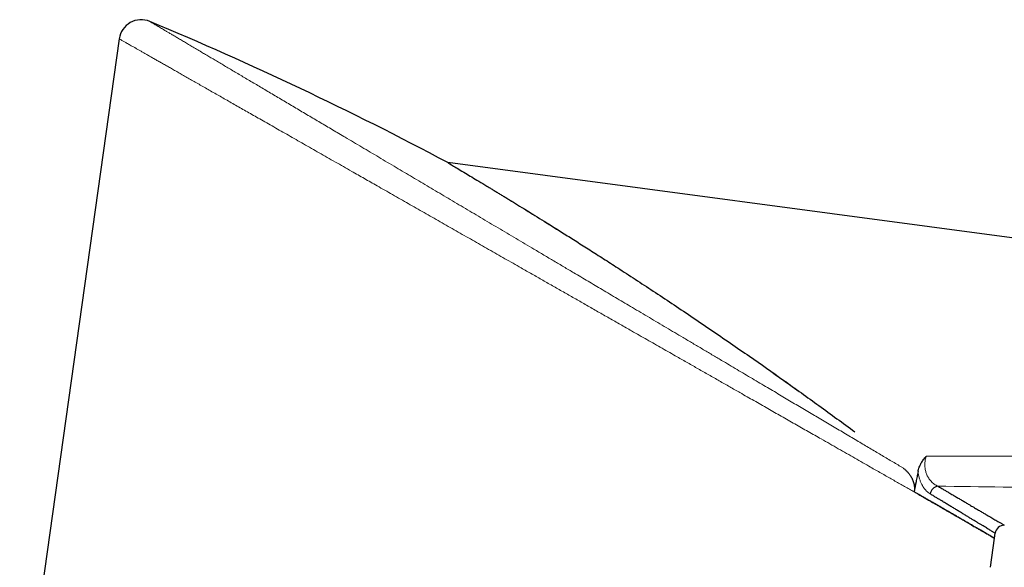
# Model space of a CAD drawing. Header units: millimetres. Extents: x 8 to 869, y 12 to 834.
# Tile 211 of 217: x 743 to 796, y 748 to 778. Entities that reach past the tile are written whole.
import ezdxf

# ---------------------------------------------------------------- set-up
doc = ezdxf.new("R2010")
doc.units = ezdxf.units.MM

msp = doc.modelspace()

# ---------------------------------------------------------------- linework, layer by layer
at = {"color": 7, "linetype": 'Continuous', "lineweight": 30}
for p, q in [((748.265, 776.739), (742.885, 738.462)), ((766.025, 770.055), (766.048, 770.042)), ((854.881, 758.217), (766.025, 770.055)), ((766.048, 770.042), (766.048, 770.042)), ((788.042, 755.541), (788.045, 755.539)), ((791.485, 752.129), (791.489, 752.129)), ((791.489, 752.129), (791.489, 752.129)), ((795.572, 749.773), (795.61, 750.043)), ((795.352, 748.205), (795.572, 749.773))]:
    msp.add_line(p, q, dxfattribs=at)
for centre, radius, start, end in [((749.453, 776.572), 1.2, 67.3251, 172.0073), ((792.633, 752.04), 0.559, 102.6497, 166.3606), ((796.105, 749.973), 0.5, 90.1814, 171.969)]:
    msp.add_arc(centre, radius, start, end, dxfattribs=at)
msp.add_ellipse((691.365, 627.353), major_axis=(150.173, -88.459), ratio=0.92388, start_param=1.617289, end_param=1.719648, dxfattribs=at)
at = {"color": 252, "linetype": 'Continuous', "lineweight": 0}
for points, knots in [([(749.916, 777.679), (749.916, 777.679), (749.917, 777.679), (749.931, 777.67), (749.953, 777.657), (749.986, 777.638), (750.029, 777.612), (750.081, 777.582), (750.143, 777.545), (750.214, 777.502), (750.296, 777.454), (750.388, 777.399), (750.491, 777.338), (750.604, 777.272), (750.727, 777.199), (750.86, 777.12), (751.01, 777.031), (751.179, 776.931), (751.368, 776.819), (751.57, 776.7), (751.784, 776.573), (752.012, 776.438), (752.253, 776.295), (752.505, 776.146), (752.752, 776), (752.991, 775.858), (753.219, 775.723), (753.455, 775.583), (753.698, 775.439), (753.949, 775.291), (754.207, 775.138), (754.472, 774.981), (754.744, 774.82), (755.024, 774.654), (755.311, 774.484), (755.605, 774.31), (755.905, 774.133), (756.212, 773.951), (756.525, 773.765), (756.845, 773.576), (757.166, 773.386), (757.489, 773.194), (757.814, 773.002), (758.143, 772.807), (758.473, 772.612), (758.802, 772.417), (759.129, 772.223), (759.461, 772.026), (759.798, 771.827), (760.138, 771.626), (760.514, 771.403), (760.927, 771.159), (761.377, 770.892), (761.834, 770.622), (762.296, 770.348), (762.764, 770.071), (763.224, 769.798), (763.675, 769.531), (764.118, 769.269), (764.564, 769.005), (765.015, 768.738), (765.47, 768.468), (765.93, 768.196), (766.392, 767.922), (766.858, 767.647), (767.326, 767.369), (767.798, 767.09), (768.272, 766.809), (768.749, 766.526), (769.229, 766.242), (769.713, 765.956), (770.197, 765.669), (770.699, 765.372), (771.219, 765.064), (771.757, 764.745), (772.296, 764.427), (772.783, 764.138), (773.219, 763.88), (773.603, 763.652), (773.987, 763.425), (774.379, 763.193), (774.779, 762.956), (775.187, 762.714), (775.595, 762.473), (776.02, 762.221), (776.462, 761.96), (776.92, 761.688), (777.378, 761.417), (777.834, 761.147), (778.288, 760.878), (778.766, 760.595), (779.266, 760.299), (779.787, 759.99), (780.305, 759.684), (780.79, 759.397), (781.241, 759.129), (781.66, 758.882), (782.075, 758.636), (782.488, 758.391), (782.898, 758.149), (783.293, 757.914), (783.675, 757.688), (784.044, 757.47), (784.41, 757.253), (784.772, 757.039), (785.131, 756.826), (785.486, 756.616), (785.838, 756.408), (786.192, 756.198), (786.549, 755.986), (786.909, 755.774), (787.263, 755.564), (787.612, 755.357), (787.956, 755.154), (788.287, 754.958), (788.605, 754.769), (788.912, 754.588), (789.212, 754.41), (789.508, 754.235), (789.798, 754.063), (790.082, 753.895), (790.36, 753.73), (790.54, 753.623), (790.63, 753.57)], [0, 0, 0, 0, 0.007087, 0.014948, 0.022809, 0.030686, 0.038563, 0.046487, 0.054412, 0.062352, 0.070292, 0.078419, 0.086547, 0.094674, 0.102839, 0.111005, 0.11917, 0.128605, 0.138044, 0.147483, 0.156919, 0.166457, 0.175998, 0.18554, 0.195078, 0.202759, 0.210439, 0.218133, 0.225827, 0.233558, 0.24129, 0.249035, 0.256779, 0.264591, 0.272402, 0.280226, 0.28805, 0.295911, 0.303772, 0.311646, 0.319519, 0.327126, 0.334733, 0.34235, 0.349967, 0.357243, 0.364519, 0.371794, 0.37909, 0.386387, 0.393683, 0.403019, 0.412357, 0.421693, 0.431071, 0.44045, 0.449827, 0.458468, 0.46711, 0.475765, 0.48442, 0.493152, 0.501885, 0.510631, 0.519378, 0.528166, 0.536954, 0.545757, 0.554559, 0.56344, 0.572321, 0.581216, 0.590111, 0.599925, 0.609739, 0.619573, 0.629406, 0.636419, 0.643432, 0.650453, 0.657473, 0.664955, 0.672437, 0.679928, 0.687419, 0.69591, 0.704401, 0.712892, 0.721412, 0.729932, 0.738451, 0.748383, 0.758314, 0.768267, 0.778219, 0.786434, 0.794649, 0.802863, 0.811105, 0.819347, 0.827589, 0.835221, 0.842852, 0.850494, 0.858136, 0.865808, 0.873481, 0.881164, 0.888847, 0.897026, 0.905207, 0.913386, 0.921596, 0.929806, 0.938015, 0.945739, 0.953463, 0.961188, 0.968911, 0.976683, 0.984456, 0.992229, 1, 1, 1, 1]), ([(792.169, 751.738), (792.112, 751.77), (791.981, 751.845), (791.768, 751.966), (791.531, 752.101), (791.288, 752.24), (791.039, 752.382), (790.783, 752.527), (790.524, 752.675), (790.261, 752.825), (789.996, 752.976), (789.725, 753.13), (789.448, 753.288), (789.167, 753.448), (788.838, 753.635), (788.458, 753.852), (788.025, 754.098), (787.582, 754.351), (787.131, 754.607), (786.674, 754.868), (786.251, 755.109), (785.862, 755.33), (785.508, 755.532), (785.15, 755.736), (784.788, 755.942), (784.421, 756.151), (784.054, 756.36), (783.687, 756.569), (783.32, 756.778), (782.949, 756.989), (782.575, 757.202), (782.197, 757.417), (781.76, 757.666), (781.262, 757.95), (780.701, 758.269), (780.135, 758.592), (779.566, 758.916), (778.995, 759.241), (778.48, 759.535), (778.018, 759.798), (777.61, 760.03), (777.201, 760.263), (776.79, 760.497), (776.377, 760.732), (775.899, 761.004), (775.357, 761.313), (774.749, 761.659), (774.138, 762.007), (773.534, 762.351), (772.936, 762.692), (772.344, 763.029), (771.751, 763.366), (771.162, 763.702), (770.576, 764.036), (770.04, 764.341), (769.552, 764.619), (769.112, 764.869), (768.672, 765.12), (768.232, 765.37), (767.793, 765.62), (767.355, 765.87), (766.918, 766.119), (766.481, 766.367), (766.045, 766.615), (765.611, 766.863), (765.179, 767.109), (764.748, 767.354), (764.318, 767.599), (763.89, 767.843), (763.465, 768.085), (763.041, 768.326), (762.62, 768.566), (762.226, 768.79), (761.857, 769.001), (761.513, 769.196), (761.171, 769.391), (760.795, 769.605), (760.386, 769.838), (759.946, 770.089), (759.51, 770.337), (759.078, 770.583), (758.651, 770.826), (758.232, 771.065), (757.82, 771.299), (757.415, 771.53), (757.016, 771.757), (756.623, 771.981), (756.236, 772.201), (755.869, 772.41), (755.523, 772.607), (755.195, 772.793), (754.873, 772.977), (754.557, 773.157), (754.246, 773.334), (753.941, 773.508), (753.642, 773.678), (753.35, 773.844), (753.063, 774.007), (752.783, 774.167), (752.51, 774.322), (752.244, 774.474), (751.985, 774.621), (751.733, 774.765), (751.489, 774.904), (751.254, 775.038), (751.028, 775.166), (750.811, 775.289), (750.603, 775.408), (750.402, 775.522), (750.209, 775.632), (750.025, 775.737), (749.849, 775.838), (749.681, 775.933), (749.522, 776.024), (749.372, 776.109), (749.23, 776.189), (749.098, 776.265), (748.975, 776.335), (748.862, 776.399), (748.758, 776.459), (748.664, 776.512), (748.579, 776.56), (748.505, 776.603), (748.44, 776.639), (748.386, 776.67), (748.341, 776.696), (748.306, 776.716), (748.281, 776.73), (748.269, 776.737), (748.264, 776.74), (748.265, 776.739), (748.265, 776.739)], [0, 0, 0, 0, 0.005214, 0.012057, 0.018901, 0.025744, 0.032608, 0.039473, 0.046337, 0.053016, 0.059695, 0.066373, 0.07307, 0.079768, 0.086466, 0.096155, 0.105845, 0.115559, 0.125274, 0.134839, 0.14441, 0.151523, 0.158636, 0.165748, 0.172881, 0.180015, 0.187148, 0.194087, 0.201027, 0.207966, 0.214923, 0.221881, 0.228839, 0.238905, 0.248971, 0.259061, 0.269151, 0.279086, 0.289026, 0.296046, 0.303066, 0.310086, 0.317123, 0.324161, 0.331198, 0.341458, 0.351719, 0.362003, 0.372288, 0.382198, 0.392109, 0.402041, 0.411973, 0.421748, 0.431528, 0.438946, 0.446365, 0.453783, 0.461221, 0.46866, 0.476099, 0.483576, 0.491054, 0.498531, 0.506029, 0.513528, 0.521027, 0.528565, 0.536104, 0.543643, 0.551204, 0.558765, 0.566326, 0.572632, 0.578938, 0.58525, 0.591561, 0.599923, 0.608285, 0.616647, 0.625041, 0.633436, 0.641831, 0.650124, 0.658419, 0.666713, 0.67504, 0.683368, 0.691695, 0.699114, 0.706533, 0.713963, 0.721393, 0.728863, 0.736334, 0.743806, 0.751276, 0.758794, 0.766313, 0.773833, 0.78135, 0.788914, 0.796477, 0.804054, 0.81163, 0.819071, 0.826511, 0.833965, 0.841418, 0.848918, 0.856419, 0.86392, 0.871419, 0.878973, 0.886529, 0.894086, 0.90164, 0.909246, 0.916852, 0.924473, 0.932093, 0.939688, 0.947283, 0.954893, 0.962502, 0.970157, 0.977812, 0.985482, 0.993153, 0.999206, 1, 1, 1, 1]), ([(791.884, 754.202), (791.874, 754.169), (791.855, 754.103), (791.834, 754.006), (791.82, 753.913), (791.812, 753.822), (791.809, 753.731), (791.812, 753.65), (791.819, 753.566), (791.832, 753.48), (791.853, 753.383), (791.882, 753.289), (791.918, 753.195), (791.964, 753.101), (792.018, 753.01), (792.078, 752.925), (792.148, 752.843), (792.228, 752.765), (792.318, 752.694), (792.412, 752.633), (792.477, 752.602), (792.51, 752.586)], [0, 0, 0, 0, 0.045649, 0.09168, 0.131502, 0.171614, 0.212664, 0.254044, 0.281769, 0.328719, 0.376103, 0.424753, 0.473789, 0.531158, 0.589, 0.64814, 0.707651, 0.779586, 0.852012, 0.925803, 1, 1, 1, 1]), ([(791.884, 754.202), (793.116, 754.2), (795.582, 754.197), (799.279, 754.195), (802.977, 754.196), (806.861, 754.199), (810.696, 754.205), (814.482, 754.213), (817.793, 754.221), (820.868, 754.23), (823.706, 754.239), (826.544, 754.249), (829.54, 754.259), (832.536, 754.27), (835.533, 754.279), (838.213, 754.287), (840.735, 754.293), (843.099, 754.297), (845.463, 754.299), (847.747, 754.3), (849.952, 754.298), (851.368, 754.295), (852.077, 754.294)], [0, 0, 0, 0, 0.061369, 0.122737, 0.184106, 0.245475, 0.31617, 0.375083, 0.433996, 0.481128, 0.52826, 0.575393, 0.622527, 0.677566, 0.724742, 0.771919, 0.811237, 0.850554, 0.889879, 0.929203, 0.964602, 1, 1, 1, 1]), ([(792.089, 752.172), (792.058, 752.192), (791.996, 752.233), (791.921, 752.3), (791.863, 752.36), (791.82, 752.41), (791.778, 752.463), (791.74, 752.517), (791.696, 752.586), (791.654, 752.661), (791.612, 752.747), (791.579, 752.823), (791.549, 752.903), (791.521, 752.988), (791.496, 753.077), (791.474, 753.172), (791.455, 753.27), (791.446, 753.338), (791.441, 753.372)], [0, 0, 0, 0, 0.103352, 0.207626, 0.260487, 0.313347, 0.366733, 0.420118, 0.463014, 0.549104, 0.603756, 0.658407, 0.713806, 0.769204, 0.826454, 0.884146, 0.941836, 1, 1, 1, 1]), ([(851.98, 751.703), (851.141, 751.719), (849.464, 751.751), (846.946, 751.797), (844.638, 751.838), (842.539, 751.874), (840.019, 751.916), (836.869, 751.968), (833.088, 752.027), (829.306, 752.084), (825.524, 752.139), (821.742, 752.193), (817.329, 752.255), (812.286, 752.324), (806.153, 752.406), (799.561, 752.493), (794.86, 752.555), (792.51, 752.586)], [0, 0, 0, 0, 0.042389, 0.084779, 0.127169, 0.158964, 0.190759, 0.254335, 0.317947, 0.381559, 0.445138, 0.508717, 0.572295, 0.667666, 0.763037, 0.881518, 1, 1, 1, 1])]:
    msp.add_open_spline(points, degree=3, knots=knots, dxfattribs=at)
at = {"color": 7, "linetype": 'Continuous', "lineweight": 30}
for points, knots in [([(766.042, 770.045), (766.069, 770.029), (766.124, 769.996), (766.321, 769.878), (766.602, 769.71), (766.943, 769.506), (767.315, 769.282), (767.701, 769.05), (768.036, 768.848), (768.293, 768.693), (768.456, 768.594), (768.624, 768.492), (768.799, 768.386), (768.978, 768.277), (769.163, 768.164), (769.577, 767.912), (770.256, 767.495), (771.246, 766.883), (772.058, 766.376), (772.65, 766.004), (772.992, 765.788), (773.343, 765.566), (773.702, 765.338), (774.068, 765.104), (774.442, 764.865), (774.823, 764.62), (775.393, 764.252), (776.159, 763.754), (777.133, 763.116), (778.135, 762.452), (779.166, 761.762), (780.226, 761.045), (781.284, 760.322), (782.607, 759.407), (784.201, 758.288), (786.102, 756.929), (787.378, 755.993), (788.024, 755.52)], [0, 0, 0, 0, 0.0291, 0.058122, 0.087451, 0.11746, 0.140523, 0.164293, 0.188891, 0.197381, 0.205981, 0.214696, 0.223528, 0.232481, 0.241559, 0.250764, 0.292359, 0.336038, 0.382, 0.396006, 0.410229, 0.424673, 0.439342, 0.454239, 0.469367, 0.48473, 0.500331, 0.537866, 0.576276, 0.615595, 0.655853, 0.69708, 0.739303, 0.778973, 0.850903, 0.924548, 1, 1, 1, 1]), ([(766.048, 770.042), (766.05, 770.04), (766.057, 770.036), (766.072, 770.028), (766.088, 770.019), (766.095, 770.014)], [0, 0, 0, 0, 0.175558, 0.587627, 1, 1, 1, 1]), ([(766.141, 769.986), (766.142, 769.985), (766.176, 769.965), (766.326, 769.875), (766.6, 769.711), (766.943, 769.505), (767.315, 769.282), (767.701, 769.05), (768.036, 768.848), (768.293, 768.693), (768.456, 768.594), (768.624, 768.492), (768.799, 768.386), (768.978, 768.277), (769.164, 768.164), (769.33, 768.062), (769.441, 767.995), (769.485, 767.968)], [0, 0, 0, 0, 0.002314, 0.129443, 0.257917, 0.389368, 0.490395, 0.594517, 0.702265, 0.739456, 0.777129, 0.815302, 0.85399, 0.893208, 0.932972, 0.973293, 1, 1, 1, 1]), ([(770.122, 767.577), (770.164, 767.551), (770.518, 767.334), (771.25, 766.881), (772.058, 766.376), (772.65, 766.004), (772.992, 765.788), (773.343, 765.566), (773.702, 765.338), (774.068, 765.104), (774.442, 764.865), (774.823, 764.62), (775.393, 764.252), (776.159, 763.754), (777.133, 763.116), (778.135, 762.452), (779.166, 761.762), (780.226, 761.045), (781.284, 760.322), (782.607, 759.407), (783.834, 758.549), (784.718, 757.914), (784.984, 757.724)], [0, 0, 0, 0, 0.009884, 0.083249, 0.16045, 0.183975, 0.207864, 0.232125, 0.256764, 0.281786, 0.307196, 0.333, 0.359204, 0.42225, 0.486766, 0.552807, 0.620426, 0.689673, 0.760593, 0.827226, 0.948042, 1, 1, 1, 1]), ([(791.441, 753.372), (791.451, 753.412), (791.469, 753.493), (791.509, 753.611), (791.559, 753.727), (791.615, 753.835), (791.675, 753.934), (791.738, 754.024), (791.806, 754.112), (791.856, 754.17), (791.882, 754.2), (791.884, 754.202)], [0, 0, 0, 0, 0.1299812, 0.2599753, 0.3934585, 0.5269588, 0.6423535, 0.757759, 0.8744848, 0.9912215, 1, 1, 1, 1]), ([(790.63, 753.57), (790.67, 753.538), (790.75, 753.475), (790.859, 753.367), (790.959, 753.251), (791.038, 753.138), (791.1, 753.031), (791.147, 752.934), (791.185, 752.833), (791.217, 752.726), (791.238, 752.611), (791.247, 752.491), (791.244, 752.378), (791.233, 752.307), (791.227, 752.275)], [0, 0, 0, 0, 0.101712, 0.203826, 0.305853, 0.407446, 0.479127, 0.551037, 0.622899, 0.694515, 0.774856, 0.855415, 0.935697, 1, 1, 1, 1]), ([(790.63, 753.57), (790.67, 753.538), (790.75, 753.475), (790.859, 753.367), (790.959, 753.251), (791.038, 753.138), (791.1, 753.031), (791.147, 752.934), (791.185, 752.833), (791.217, 752.726), (791.238, 752.611), (791.247, 752.491), (791.244, 752.378), (791.233, 752.307), (791.227, 752.275)], [0, 0, 0, 0, 0.101712, 0.203826, 0.305853, 0.407446, 0.479127, 0.551037, 0.622899, 0.694515, 0.774856, 0.855415, 0.935697, 1, 1, 1, 1]), ([(791.441, 753.372), (791.423, 753.281), (791.388, 753.098), (791.316, 752.732), (791.263, 752.458), (791.227, 752.275)], [0, 0, 0, 0, 0.249996, 0.499996, 1, 1, 1, 1]), ([(792.51, 752.586), (792.567, 752.553), (792.679, 752.487), (792.844, 752.39), (793.006, 752.295), (793.18, 752.192), (793.367, 752.083), (793.563, 751.968), (793.753, 751.856), (793.936, 751.749), (794.112, 751.645), (794.303, 751.533), (794.504, 751.415), (794.708, 751.295), (794.895, 751.185), (795.067, 751.084), (795.226, 750.99), (795.367, 750.907), (795.492, 750.834), (795.602, 750.769), (795.702, 750.711), (795.789, 750.659), (795.864, 750.615), (795.928, 750.578), (795.982, 750.546), (796.021, 750.522), (796.049, 750.506), (796.068, 750.495), (796.084, 750.486), (796.098, 750.478), (796.106, 750.473), (796.104, 750.474), (796.104, 750.474)], [0, 0, 0, 0, 0.024674, 0.049348, 0.074042, 0.098736, 0.131371, 0.164009, 0.196644, 0.229385, 0.262129, 0.29487, 0.33982, 0.384802, 0.427355, 0.469907, 0.512571, 0.555234, 0.593577, 0.63192, 0.670346, 0.708771, 0.745021, 0.781271, 0.817592, 0.853913, 0.87693, 0.899947, 0.922982, 0.946018, 0.989625, 1, 1, 1, 1]), ([(791.489, 752.129), (791.446, 752.153), (791.36, 752.202), (791.272, 752.251), (791.227, 752.275)], [0, 0, 0, 0, 0.499978, 1, 1, 1, 1]), ([(791.489, 752.129), (791.446, 752.153), (791.36, 752.202), (791.272, 752.251), (791.227, 752.275)], [0, 0, 0, 0, 0.499978, 1, 1, 1, 1]), ([(792.169, 751.738), (792.114, 751.769), (792.005, 751.832), (791.836, 751.929), (791.665, 752.028), (791.547, 752.095), (791.489, 752.129)], [0, 0, 0, 0, 0.2498827, 0.4998124, 0.7498829, 1, 1, 1, 1]), ([(791.489, 752.129), (791.553, 752.093), (791.68, 752.02), (791.866, 751.914), (792.046, 751.811), (792.221, 751.71), (792.392, 751.611), (792.555, 751.517), (792.71, 751.427), (792.858, 751.342), (793.002, 751.258), (793.096, 751.205), (793.142, 751.178)], [0, 0, 0, 0, 0.10463, 0.209281, 0.311851, 0.41442, 0.517076, 0.619732, 0.714762, 0.809793, 0.904896, 1, 1, 1, 1]), ([(795.61, 750.043), (795.609, 750.044), (795.608, 750.044), (795.593, 750.053), (795.569, 750.068), (795.532, 750.09), (795.481, 750.121), (795.413, 750.162), (795.331, 750.211), (795.238, 750.268), (795.135, 750.33), (795.023, 750.398), (794.899, 750.473), (794.767, 750.552), (794.629, 750.636), (794.485, 750.723), (794.331, 750.816), (794.169, 750.914), (794, 751.016), (793.83, 751.119), (793.658, 751.223), (793.486, 751.327), (793.306, 751.436), (793.119, 751.549), (792.926, 751.666), (792.743, 751.777), (792.572, 751.88), (792.415, 751.975), (792.254, 752.072), (792.144, 752.139), (792.089, 752.172)], [0, 0, 0, 0, 0.033001, 0.07137, 0.10867, 0.145989, 0.189674, 0.233359, 0.277167, 0.320975, 0.361426, 0.401876, 0.442422, 0.482968, 0.520266, 0.557563, 0.594934, 0.632304, 0.668609, 0.704931, 0.737673, 0.770419, 0.803161, 0.836011, 0.868863, 0.901712, 0.926274, 0.950837, 0.975418, 1, 1, 1, 1]), ([(793.142, 751.178), (793.066, 751.221), (792.915, 751.309), (792.676, 751.446), (792.428, 751.589), (792.256, 751.688), (792.169, 751.738)], [0, 0, 0, 0, 0.24969, 0.499504, 0.74969, 1, 1, 1, 1]), ([(794.464, 750.414), (794.435, 750.431), (794.377, 750.465), (794.263, 750.531), (794.121, 750.613), (793.945, 750.715), (793.759, 750.822), (793.563, 750.935), (793.358, 751.053), (793.214, 751.136), (793.142, 751.178)], [0, 0, 0, 0, 0.079963, 0.159938, 0.299634, 0.439348, 0.579044, 0.719357, 0.859687, 1, 1, 1, 1]), ([(793.142, 751.178), (793.229, 751.128), (793.364, 751.05), (793.538, 750.95), (793.672, 750.872), (793.802, 750.797), (793.936, 750.72), (794.072, 750.641), (794.209, 750.562), (794.341, 750.486), (794.423, 750.438), (794.464, 750.414)], [0, 0, 0, 0, 0.168429, 0.263485, 0.358541, 0.453682, 0.548824, 0.661545, 0.774267, 0.887133, 1, 1, 1, 1]), ([(795.572, 749.773), (795.572, 749.773), (795.57, 749.774), (795.559, 749.781), (795.54, 749.792), (795.514, 749.807), (795.48, 749.827), (795.44, 749.85), (795.384, 749.882), (795.354, 749.9), (795.245, 749.963), (795.268, 749.95), (795.268, 749.949), (795.268, 749.949), (795.269, 749.949), (795.23, 749.971), (795.206, 749.985), (795.118, 750.036), (795.035, 750.084), (794.939, 750.14), (794.835, 750.2), (794.72, 750.267), (794.597, 750.338), (794.509, 750.389), (794.464, 750.414)], [0, 0, 0, 0, 0.056164, 0.114031, 0.171921, 0.229875, 0.28785, 0.346066, 0.404303, 0.462606, 0.520931, 0.521279, 0.521628, 0.521977, 0.522325, 0.523023, 0.580542, 0.638082, 0.696035, 0.754008, 0.815444, 0.876904, 0.93844, 1, 1, 1, 1]), ([(794.464, 750.414), (794.503, 750.392), (794.574, 750.351), (794.67, 750.295), (794.756, 750.246), (794.838, 750.198), (794.936, 750.142), (795.045, 750.079), (795.159, 750.013), (795.26, 749.955), (795.34, 749.909), (795.403, 749.872), (795.452, 749.843), (795.493, 749.819), (795.524, 749.801), (795.546, 749.788), (795.561, 749.78), (795.571, 749.774), (795.572, 749.773), (795.572, 749.773)], [0, 0, 0, 0, 0.054091, 0.098529, 0.142967, 0.187443, 0.231919, 0.310888, 0.389856, 0.469038, 0.54822, 0.609492, 0.670763, 0.732136, 0.793508, 0.845101, 0.896693, 0.948347, 1, 1, 1, 1])]:
    msp.add_open_spline(points, degree=3, knots=knots, dxfattribs=at)

doc.saveas('drawing.dxf')
